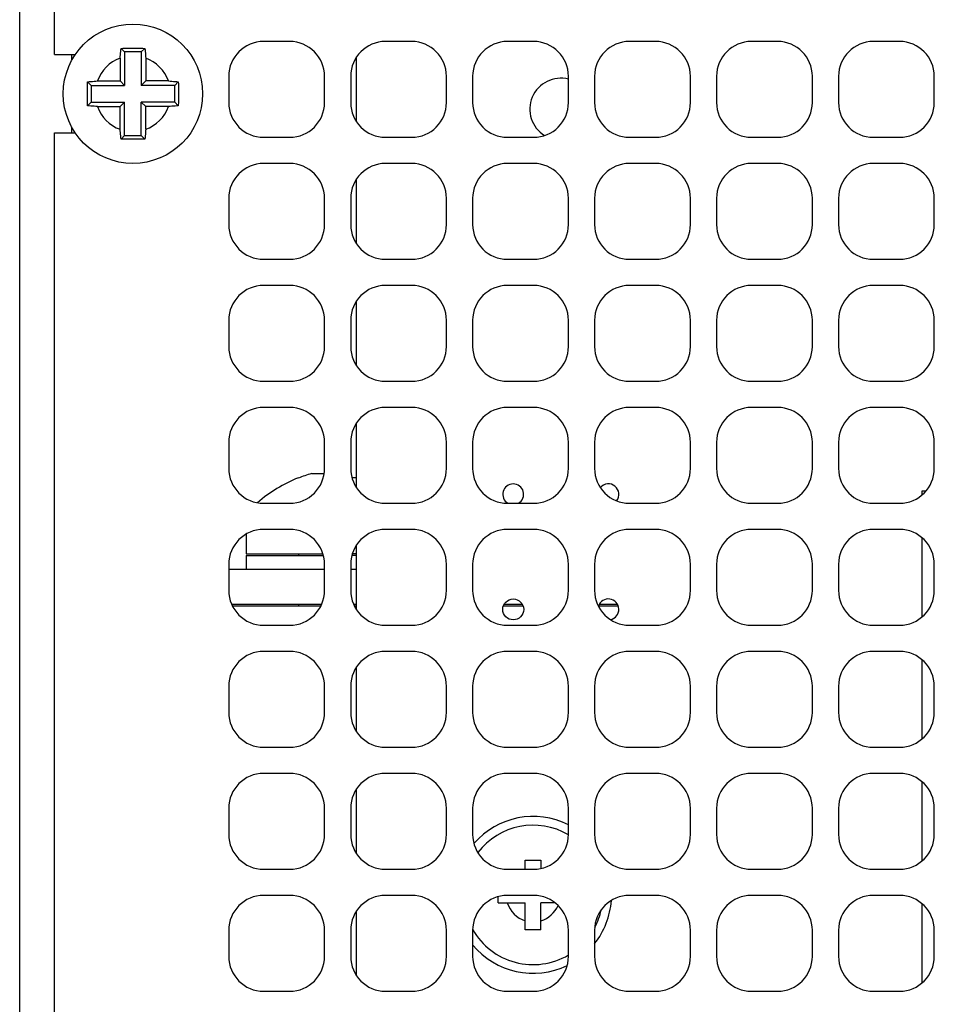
# Model space of a CAD drawing. Header units: millimetres. Extents: x 0 to 420, y 0 to 297.
# Tile 177 of 180: x 308 to 334, y 218 to 246. Entities that reach past the tile are written whole.
import ezdxf

# ---------------------------------------------------------------- set-up
doc = ezdxf.new("R2010")
doc.units = ezdxf.units.MM
doc.header["$LTSCALE"] = 23.1
doc.layers.get('0').update_dxf_attribs({"linetype": 'CONTINUOUS'})
doc.layers.add('ASSI', color=7, linetype='CONTINUOUS')

msp = doc.modelspace()

# ---------------------------------------------------------------- linework, layer by layer
at = {"color": 7, "linetype": 'CONTINUOUS'}
for p, q in [((310.454837, 244.909574), (310.459517, 244.956189)), ((310.459517, 244.956189), (310.46437, 245.002497)), ((310.46437, 245.002497), (310.566532, 244.900335)), ((311.148694, 245.002497), (311.046532, 244.900335)), ((311.148694, 245.002497), (311.153547, 244.956189)), ((311.153547, 244.956189), (311.158227, 244.909574)), ((310.437916, 244.720799), (310.441869, 244.768249)), ((310.437916, 244.720799), (310.437916, 244.06895)), ((310.441869, 244.768249), (310.446008, 244.815546)), ((310.446008, 244.815546), (310.450332, 244.862672)), ((310.450332, 244.862672), (310.454837, 244.909574)), ((310.566532, 244.900335), (310.566532, 243.940335)), ((311.046532, 244.900335), (310.566532, 244.900335)), ((311.046532, 244.900335), (311.046532, 243.940335)), ((311.158227, 244.909574), (311.162732, 244.862673)), ((311.162732, 244.862673), (311.167056, 244.815546)), ((311.167056, 244.815546), (311.171195, 244.768249)), ((311.171195, 244.768249), (311.175148, 244.720799)), ((311.175148, 244.720799), (311.175148, 244.06895)), ((317.212782, 244.734457), (317.212782, 242.916212)), ((309.500044, 243.757129), (309.500414, 243.814138)), ((309.500414, 243.814138), (309.501031, 243.87132)), ((309.501031, 243.87132), (309.501898, 243.928536)), ((309.501898, 243.928536), (309.503011, 243.985612)), ((309.503011, 243.985612), (309.50437, 244.042497)), ((309.50437, 244.042497), (309.550678, 244.047349)), ((309.50437, 244.042497), (309.606532, 243.940335)), ((309.550678, 244.047349), (309.597292, 244.052029)), ((309.597292, 244.052029), (309.644194, 244.056534)), ((309.606532, 243.940335), (309.606532, 243.460335)), ((309.606532, 243.940335), (310.566532, 243.940335)), ((309.644194, 244.056534), (309.691321, 244.060859)), ((309.691321, 244.060859), (309.738618, 244.064998)), ((309.738618, 244.064998), (309.786068, 244.06895)), ((309.786068, 244.06895), (310.437916, 244.06895)), ((310.437916, 244.06895), (310.566532, 243.940335)), ((311.175148, 244.06895), (311.046532, 243.940335)), ((312.006532, 243.940335), (311.046532, 243.940335)), ((311.826996, 244.06895), (311.175148, 244.06895)), ((311.826996, 244.06895), (311.874446, 244.064998)), ((311.874446, 244.064998), (311.921743, 244.060859)), ((311.921743, 244.060859), (311.96887, 244.056534)), ((311.96887, 244.056534), (312.015772, 244.052029)), ((312.108694, 244.042497), (312.006532, 243.940335)), ((312.006532, 243.460335), (312.006532, 243.940335)), ((312.015772, 244.052029), (312.062386, 244.047349)), ((312.062386, 244.047349), (312.108694, 244.042497)), ((312.11064, 243.957102), (312.111631, 243.899913)), ((312.111631, 243.899913), (312.112373, 243.842707)), ((312.112373, 243.842707), (312.112866, 243.785582)), ((309.499923, 243.700335), (309.500044, 243.757129)), ((309.500044, 243.643556), (309.499923, 243.700335)), ((309.500414, 243.586551), (309.500044, 243.643556)), ((309.501031, 243.529365), (309.500414, 243.586551)), ((309.501898, 243.472139), (309.501031, 243.529365)), ((312.112373, 243.557944), (312.11163, 243.500745)), ((312.112866, 243.615068), (312.112373, 243.557944)), ((312.112866, 243.785582), (312.113111, 243.728698)), ((312.113111, 243.671962), (312.112866, 243.615068)), ((312.113111, 243.728698), (312.113111, 243.671962)), ((309.503011, 243.415057), (309.501898, 243.472139)), ((309.50437, 243.358173), (309.503011, 243.415057)), ((309.50437, 243.358173), (309.606532, 243.460335)), ((309.550678, 243.35332), (309.50437, 243.358173)), ((309.597292, 243.34864), (309.550678, 243.35332)), ((309.644194, 243.344135), (309.597292, 243.34864)), ((309.606532, 243.460335), (310.566532, 243.460335)), ((309.691321, 243.339811), (309.644194, 243.344135)), ((309.738618, 243.335672), (309.691321, 243.339811)), ((309.786068, 243.331719), (309.738618, 243.335672)), ((309.786068, 243.331719), (310.437916, 243.331719)), ((310.437916, 243.331719), (310.566532, 243.460335)), ((310.437916, 242.67987), (310.437916, 243.331719)), ((310.566532, 242.500335), (310.566532, 243.460335)), ((311.046532, 242.500335), (311.046532, 243.460335)), ((311.175148, 243.331719), (311.046532, 243.460335)), ((312.006532, 243.460335), (311.046532, 243.460335)), ((311.175148, 242.67987), (311.175148, 243.331719)), ((311.826996, 243.331719), (311.175148, 243.331719)), ((311.874446, 243.335672), (311.826996, 243.331719)), ((311.921743, 243.339811), (311.874446, 243.335672)), ((311.96887, 243.344135), (311.921743, 243.339811)), ((312.015772, 243.34864), (311.96887, 243.344135)), ((312.108694, 243.358173), (312.006532, 243.460335)), ((312.062386, 243.35332), (312.015772, 243.34864)), ((312.108694, 243.358173), (312.062386, 243.35332)), ((312.11163, 243.500745), (312.11064, 243.443564)), ((310.441869, 242.63242), (310.437916, 242.67987)), ((311.175148, 242.67987), (311.171195, 242.63242)), ((310.446008, 242.585123), (310.441869, 242.63242)), ((310.450332, 242.537997), (310.446008, 242.585123)), ((310.454837, 242.491095), (310.450332, 242.537997)), ((310.459517, 242.44448), (310.454837, 242.491095)), ((310.46437, 242.398173), (310.459517, 242.44448)), ((310.46437, 242.398173), (310.566532, 242.500335)), ((310.566532, 242.500335), (311.046532, 242.500335)), ((311.148694, 242.398173), (311.046532, 242.500335)), ((311.153547, 242.44448), (311.148694, 242.398173)), ((311.158227, 242.491095), (311.153547, 242.44448)), ((311.162732, 242.537997), (311.158227, 242.491095)), ((311.167056, 242.585124), (311.162732, 242.537997)), ((311.171195, 242.63242), (311.167056, 242.585124)), ((317.212782, 241.234457), (317.212782, 239.416212)), ((317.212782, 237.734457), (317.212782, 235.916212)), ((317.212782, 234.234457), (317.212782, 232.416212)), ((315.928758, 232.800335), (316.293651, 232.800335)), ((315.556532, 232.67329), (315.556532, 232.679969)), ((333.567043, 232.302835), (333.444032, 232.302835)), ((314.056532, 231.066137), (314.056532, 230.500335)), ((317.212782, 230.734457), (317.212782, 228.916212)), ((314.056532, 230.450335), (314.056532, 230.050335)), ((314.056532, 230.450335), (316.273378, 230.450335)), ((314.056556, 230.500335), (316.260001, 230.500335)), ((315.556532, 230.500335), (315.556532, 230.450335)), ((317.212782, 230.450335), (317.089686, 230.450335)), ((317.212782, 230.500335), (317.103063, 230.500335)), ((316.197811, 229.000335), (313.665253, 229.000335)), ((315.556532, 229.050335), (315.556532, 229.000335)), ((317.212782, 229.000335), (317.165253, 229.000335)), ((322.004864, 229.000335), (321.4377, 229.000335)), ((324.735364, 229.000335), (324.165253, 229.000335)), ((317.212782, 227.234457), (317.212782, 225.416212)), ((317.212782, 223.734457), (317.212782, 221.916212)), ((322.067782, 221.455704), (322.067782, 221.714085)), ((322.067782, 221.714085), (322.517782, 221.714085)), ((322.517782, 221.714085), (322.517782, 221.473122)), ((321.292782, 220.489085), (321.292782, 220.663502)), ((321.292782, 220.489085), (322.067782, 220.489085)), ((322.067782, 219.714085), (322.067782, 220.489085)), ((322.517782, 219.714085), (322.517782, 220.489085)), ((322.919267, 220.489085), (322.517782, 220.489085)), ((317.212782, 220.234457), (317.212782, 218.416212)), ((322.517782, 219.714085), (322.067782, 219.714085))]:
    msp.add_line(p, q, dxfattribs=at)
for points in [[(310.46437, 245.002497), (310.521125, 245.003853), (310.577989, 245.004964), (310.634962, 245.005828), (310.692079, 245.006447), (310.749306, 245.006819), (310.806532, 245.006944), (310.863758, 245.006819), (310.920984, 245.006447), (310.978102, 245.005828), (311.035075, 245.004964), (311.091939, 245.003853), (311.148694, 245.002497)], [(312.108694, 244.042497), (312.110052, 243.985612), (312.11064, 243.957102)], [(312.11064, 243.443564), (312.109404, 243.386593), (312.108694, 243.358173)], [(311.148694, 242.398173), (311.091939, 242.396816), (311.035075, 242.395706), (310.978102, 242.394841), (310.920984, 242.394222), (310.863758, 242.39385), (310.806532, 242.393725), (310.749306, 242.39385), (310.692079, 242.394222), (310.634962, 242.394841), (310.577989, 242.395706), (310.521125, 242.396816), (310.46437, 242.398173)]]:
    msp.add_lwpolyline(points, dxfattribs=at)
for centre, radius, start, end in [((310.806532, 243.700335), 1.085, 109.8609058, 160.1390942), ((310.806532, 243.700335), 1.085, 19.8609058, 70.1390942), ((310.806532, 243.700335), 1.085, 199.8609058, 250.1390942), ((310.806532, 243.700335), 1.085, 289.8609058, 340.1390942), ((317.056532, 228.887291), 4.072319, 106.0774577, 111.6133062), ((317.056532, 228.887291), 4.07853, 111.5787409, 130.9534003), ((317.056532, 228.887291), 3.792678, 87.6386952, 89.4159476), ((322.292782, 220.714085), 2.25, 63.2164156, 139.0772733), ((322.292782, 220.714085), 2, 59.5617968, 142.5879027), ((322.292782, 220.714085), 0.775, 196.8772694, 253.1227306), ((322.292782, 220.714085), 0.775, 286.8772694, 337.082248), ((322.292782, 220.714085), 2.25, 321.6407748, 355.8937801), ((322.292782, 220.714085), 2, 332.169266, 347.6301152), ((322.292782, 220.714085), 2, 209.7983316, 300.4610646), ((322.292782, 220.714085), 2.25, 219.4826728, 295.7549145)]:
    msp.add_arc(centre, radius, start, end, dxfattribs=at)
at = {"layer": 'ASSI', "color": 3, "linetype": 'CONTINUOUS'}
for p, q in [((307.556532, 134.009736), (307.556532, 271.390934)), ((316.222505, 229.050335), (313.640559, 229.050335)), ((317.212782, 229.050335), (317.140559, 229.050335)), ((321.983535, 229.050335), (321.459029, 229.050335)), ((324.714035, 229.050335), (324.189529, 229.050335))]:
    msp.add_line(p, q, dxfattribs=at)
at = {"layer": 'ASSI', "color": 7, "linetype": 'CONTINUOUS'}
for p, q in [((308.556532, 244.825335), (308.556532, 271.390934)), ((315.306532, 245.200335), (314.556532, 245.200335)), ((318.806532, 245.200335), (318.056532, 245.200335)), ((322.306532, 245.200335), (321.556532, 245.200335)), ((325.806532, 245.200335), (325.056532, 245.200335)), ((329.306532, 245.200335), (328.556532, 245.200335)), ((332.806532, 245.200335), (332.056532, 245.200335)), ((308.556532, 244.825335), (309.153207, 244.825335)), ((313.556532, 244.200335), (313.556532, 243.450335)), ((316.306532, 243.450335), (316.306532, 244.200335)), ((317.056532, 244.200335), (317.056532, 243.450335)), ((319.806532, 243.450335), (319.806532, 244.200335)), ((320.556532, 244.200335), (320.556532, 243.450335)), ((323.306532, 243.450335), (323.306532, 244.200335)), ((324.056532, 244.200335), (324.056532, 243.450335)), ((326.806532, 243.450335), (326.806532, 244.200335)), ((327.556532, 244.200335), (327.556532, 243.450335)), ((330.306532, 243.450335), (330.306532, 244.200335)), ((331.056532, 244.200335), (331.056532, 243.450335)), ((333.806532, 243.450335), (333.806532, 244.200335)), ((308.556532, 148.825335), (308.556532, 242.575335)), ((308.556532, 242.575335), (309.153207, 242.575335)), ((314.556532, 242.450335), (315.306532, 242.450335)), ((318.056532, 242.450335), (318.806532, 242.450335)), ((321.556532, 242.450335), (322.306532, 242.450335)), ((325.056532, 242.450335), (325.806532, 242.450335)), ((328.556532, 242.450335), (329.306532, 242.450335)), ((332.056532, 242.450335), (332.806532, 242.450335)), ((315.306532, 241.700335), (314.556532, 241.700335)), ((318.806532, 241.700335), (318.056532, 241.700335)), ((322.306532, 241.700335), (321.556532, 241.700335)), ((325.806532, 241.700335), (325.056532, 241.700335)), ((329.306532, 241.700335), (328.556532, 241.700335)), ((332.806532, 241.700335), (332.056532, 241.700335)), ((313.556532, 240.700335), (313.556532, 239.950335)), ((316.306532, 239.950335), (316.306532, 240.700335)), ((317.056532, 240.700335), (317.056532, 239.950335)), ((319.806532, 239.950335), (319.806532, 240.700335)), ((320.556532, 240.700335), (320.556532, 239.950335)), ((323.306532, 239.950335), (323.306532, 240.700335)), ((324.056532, 240.700335), (324.056532, 239.950335)), ((326.806532, 239.950335), (326.806532, 240.700335)), ((327.556532, 240.700335), (327.556532, 239.950335)), ((330.306532, 239.950335), (330.306532, 240.700335)), ((331.056532, 240.700335), (331.056532, 239.950335)), ((333.806532, 239.950335), (333.806532, 240.700335)), ((314.556532, 238.950335), (315.306532, 238.950335)), ((318.056532, 238.950335), (318.806532, 238.950335)), ((321.556532, 238.950335), (322.306532, 238.950335)), ((325.056532, 238.950335), (325.806532, 238.950335)), ((328.556532, 238.950335), (329.306532, 238.950335)), ((332.056532, 238.950335), (332.806532, 238.950335)), ((315.306532, 238.200335), (314.556532, 238.200335)), ((318.806532, 238.200335), (318.056532, 238.200335)), ((322.306532, 238.200335), (321.556532, 238.200335)), ((325.806532, 238.200335), (325.056532, 238.200335)), ((329.306532, 238.200335), (328.556532, 238.200335)), ((332.806532, 238.200335), (332.056532, 238.200335)), ((313.556532, 237.200335), (313.556532, 236.450335)), ((316.306532, 236.450335), (316.306532, 237.200335)), ((317.056532, 237.200335), (317.056532, 236.450335)), ((319.806532, 236.450335), (319.806532, 237.200335)), ((320.556532, 237.200335), (320.556532, 236.450335)), ((323.306532, 236.450335), (323.306532, 237.200335)), ((324.056532, 237.200335), (324.056532, 236.450335)), ((326.806532, 236.450335), (326.806532, 237.200335)), ((327.556532, 237.200335), (327.556532, 236.450335)), ((330.306532, 236.450335), (330.306532, 237.200335)), ((331.056532, 237.200335), (331.056532, 236.450335)), ((333.806532, 236.450335), (333.806532, 237.200335)), ((314.556532, 235.450335), (315.306532, 235.450335)), ((318.056532, 235.450335), (318.806532, 235.450335)), ((321.556532, 235.450335), (322.306532, 235.450335)), ((325.056532, 235.450335), (325.806532, 235.450335)), ((328.556532, 235.450335), (329.306532, 235.450335)), ((332.056532, 235.450335), (332.806532, 235.450335)), ((315.306532, 234.700335), (314.556532, 234.700335)), ((318.806532, 234.700335), (318.056532, 234.700335)), ((322.306532, 234.700335), (321.556532, 234.700335)), ((325.806532, 234.700335), (325.056532, 234.700335)), ((329.306532, 234.700335), (328.556532, 234.700335)), ((332.806532, 234.700335), (332.056532, 234.700335)), ((313.556532, 233.700335), (313.556532, 232.950335)), ((316.306532, 232.950335), (316.306532, 233.700335)), ((317.056532, 233.700335), (317.056532, 232.950335)), ((319.806532, 232.950335), (319.806532, 233.700335)), ((320.556532, 233.700335), (320.556532, 232.950335)), ((323.306532, 232.950335), (323.306532, 233.700335)), ((324.056532, 233.700335), (324.056532, 232.950335)), ((326.806532, 232.950335), (326.806532, 233.700335)), ((327.556532, 233.700335), (327.556532, 232.950335)), ((330.306532, 232.950335), (330.306532, 233.700335)), ((331.056532, 233.700335), (331.056532, 232.950335)), ((333.806532, 232.950335), (333.806532, 233.700335)), ((333.444032, 232.302835), (333.444032, 232.181701)), ((314.556532, 231.950335), (315.306532, 231.950335)), ((318.056532, 231.950335), (318.806532, 231.950335)), ((321.556532, 231.950335), (322.306532, 231.950335)), ((325.056532, 231.950335), (325.806532, 231.950335)), ((328.556532, 231.950335), (329.306532, 231.950335)), ((332.056532, 231.950335), (332.806532, 231.950335)), ((315.306532, 231.200335), (314.556532, 231.200335)), ((318.806532, 231.200335), (318.056532, 231.200335)), ((322.306532, 231.200335), (321.556532, 231.200335)), ((325.806532, 231.200335), (325.056532, 231.200335)), ((329.306532, 231.200335), (328.556532, 231.200335)), ((332.806532, 231.200335), (332.056532, 231.200335)), ((333.444032, 230.968968), (333.444032, 228.681701)), ((313.556532, 230.200335), (313.556532, 229.450335)), ((316.306532, 230.050335), (313.556532, 230.050335)), ((316.306532, 229.450335), (316.306532, 230.200335)), ((317.056532, 230.200335), (317.056532, 229.450335)), ((317.212782, 230.050335), (317.056532, 230.050335)), ((319.806532, 229.450335), (319.806532, 230.200335)), ((320.556532, 230.200335), (320.556532, 229.450335)), ((323.306532, 229.450335), (323.306532, 230.200335)), ((324.056532, 230.200335), (324.056532, 229.450335)), ((326.806532, 229.450335), (326.806532, 230.200335)), ((327.556532, 230.200335), (327.556532, 229.450335)), ((330.306532, 229.450335), (330.306532, 230.200335)), ((331.056532, 230.200335), (331.056532, 229.450335)), ((333.806532, 229.450335), (333.806532, 230.200335)), ((314.556532, 228.450335), (315.306532, 228.450335)), ((318.056532, 228.450335), (318.806532, 228.450335)), ((321.556532, 228.450335), (322.306532, 228.450335)), ((325.056532, 228.450335), (325.806532, 228.450335)), ((328.556532, 228.450335), (329.306532, 228.450335)), ((332.056532, 228.450335), (332.806532, 228.450335)), ((315.306532, 227.700335), (314.556532, 227.700335)), ((318.806532, 227.700335), (318.056532, 227.700335)), ((322.306532, 227.700335), (321.556532, 227.700335)), ((325.806532, 227.700335), (325.056532, 227.700335)), ((329.306532, 227.700335), (328.556532, 227.700335)), ((332.806532, 227.700335), (332.056532, 227.700335)), ((333.444032, 227.468968), (333.444032, 225.181701)), ((313.556532, 226.700335), (313.556532, 225.950335)), ((316.306532, 225.950335), (316.306532, 226.700335)), ((317.056532, 226.700335), (317.056532, 225.950335)), ((319.806532, 225.950335), (319.806532, 226.700335)), ((320.556532, 226.700335), (320.556532, 225.950335)), ((323.306532, 225.950335), (323.306532, 226.700335)), ((324.056532, 226.700335), (324.056532, 225.950335)), ((326.806532, 225.950335), (326.806532, 226.700335)), ((327.556532, 226.700335), (327.556532, 225.950335)), ((330.306532, 225.950335), (330.306532, 226.700335)), ((331.056532, 226.700335), (331.056532, 225.950335)), ((333.806532, 225.950335), (333.806532, 226.700335)), ((314.556532, 224.950335), (315.306532, 224.950335)), ((318.056532, 224.950335), (318.806532, 224.950335)), ((321.556532, 224.950335), (322.306532, 224.950335)), ((325.056532, 224.950335), (325.806532, 224.950335)), ((328.556532, 224.950335), (329.306532, 224.950335)), ((332.056532, 224.950335), (332.806532, 224.950335)), ((315.306532, 224.200335), (314.556532, 224.200335)), ((318.806532, 224.200335), (318.056532, 224.200335)), ((322.306532, 224.200335), (321.556532, 224.200335)), ((325.806532, 224.200335), (325.056532, 224.200335)), ((329.306532, 224.200335), (328.556532, 224.200335)), ((332.806532, 224.200335), (332.056532, 224.200335)), ((333.444032, 223.968968), (333.444032, 221.681701)), ((313.556532, 223.200335), (313.556532, 222.450335)), ((316.306532, 222.450335), (316.306532, 223.200335)), ((317.056532, 223.200335), (317.056532, 222.450335)), ((319.806532, 222.450335), (319.806532, 223.200335)), ((320.556532, 223.200335), (320.556532, 222.450335)), ((323.306532, 222.450335), (323.306532, 223.200335)), ((324.056532, 223.200335), (324.056532, 222.450335)), ((326.806532, 222.450335), (326.806532, 223.200335)), ((327.556532, 223.200335), (327.556532, 222.450335)), ((330.306532, 222.450335), (330.306532, 223.200335)), ((331.056532, 223.200335), (331.056532, 222.450335)), ((333.806532, 222.450335), (333.806532, 223.200335)), ((314.556532, 221.450335), (315.306532, 221.450335)), ((318.056532, 221.450335), (318.806532, 221.450335)), ((321.556532, 221.450335), (322.306532, 221.450335)), ((325.056532, 221.450335), (325.806532, 221.450335)), ((328.556532, 221.450335), (329.306532, 221.450335)), ((332.056532, 221.450335), (332.806532, 221.450335)), ((315.306532, 220.700335), (314.556532, 220.700335)), ((318.806532, 220.700335), (318.056532, 220.700335)), ((322.306532, 220.700335), (321.556532, 220.700335)), ((325.806532, 220.700335), (325.056532, 220.700335)), ((329.306532, 220.700335), (328.556532, 220.700335)), ((332.806532, 220.700335), (332.056532, 220.700335)), ((333.444032, 220.468968), (333.444032, 218.181701)), ((313.556532, 219.700335), (313.556532, 218.950335)), ((316.306532, 218.950335), (316.306532, 219.700335)), ((317.056532, 219.700335), (317.056532, 218.950335)), ((319.806532, 218.950335), (319.806532, 219.700335)), ((320.556532, 219.700335), (320.556532, 218.950335)), ((323.306532, 218.950335), (323.306532, 219.700335)), ((324.056532, 219.700335), (324.056532, 218.950335)), ((326.806532, 218.950335), (326.806532, 219.700335)), ((327.556532, 219.700335), (327.556532, 218.950335)), ((330.306532, 218.950335), (330.306532, 219.700335)), ((331.056532, 219.700335), (331.056532, 218.950335)), ((333.806532, 218.950335), (333.806532, 219.700335)), ((314.556532, 217.950335), (315.306532, 217.950335)), ((318.056532, 217.950335), (318.806532, 217.950335)), ((321.556532, 217.950335), (322.306532, 217.950335)), ((325.056532, 217.950335), (325.806532, 217.950335)), ((328.556532, 217.950335), (329.306532, 217.950335)), ((332.056532, 217.950335), (332.806532, 217.950335))]:
    msp.add_line(p, q, dxfattribs=at)
at = {"layer": 'ASSI', "color": 9, "linetype": 'CONTINUOUS'}
for p, q in [((309.056532, 244.668209), (309.056532, 244.825335)), ((309.056532, 242.575335), (309.056532, 242.73246))]:
    msp.add_line(p, q, dxfattribs=at)
at = {"layer": 'ASSI', "color": 7, "linetype": 'CONTINUOUS'}
for centre, radius in [((310.806532, 243.700335), 2), ((321.721282, 228.905585), 0.300038)]:
    msp.add_circle(centre, radius, dxfattribs=at)
for centre, radius, start, end in [((314.556532, 244.200335), 1, 90, 180), ((315.306532, 244.200335), 1, 0, 90), ((318.056532, 244.200335), 1, 90, 180), ((318.806532, 244.200335), 1, 0, 90), ((321.556532, 244.200335), 1, 90, 180), ((322.306532, 244.200335), 1, 0, 90), ((325.056532, 244.200335), 1, 90, 180), ((325.806532, 244.200335), 1, 0, 90), ((328.556532, 244.200335), 1, 90, 180), ((329.306532, 244.200335), 1, 0, 90), ((332.056532, 244.200335), 1, 90, 180), ((332.806532, 244.200335), 1, 0, 90), ((323.086532, 243.256585), 0.889, 75.6483304, 238.3441361), ((314.556532, 243.450335), 1, 180, 270), ((315.306532, 243.450335), 1, 270, 360), ((318.056532, 243.450335), 1, 180, 270), ((318.806532, 243.450335), 1, 270, 360), ((321.556532, 243.450335), 1, 180, 270), ((322.306532, 243.450335), 1, 270, 360), ((325.056532, 243.450335), 1, 180, 270), ((325.806532, 243.450335), 1, 270, 360), ((328.556532, 243.450335), 1, 180, 270), ((329.306532, 243.450335), 1, 270, 360), ((332.056532, 243.450335), 1, 180, 270), ((332.806532, 243.450335), 1, 270, 360), ((314.556532, 240.700335), 1, 90, 180), ((315.306532, 240.700335), 1, 0, 90), ((318.056532, 240.700335), 1, 90, 180), ((318.806532, 240.700335), 1, 0, 90), ((321.556532, 240.700335), 1, 90, 180), ((322.306532, 240.700335), 1, 0, 90), ((325.056532, 240.700335), 1, 90, 180), ((325.806532, 240.700335), 1, 0, 90), ((328.556532, 240.700335), 1, 90, 180), ((329.306532, 240.700335), 1, 0, 90), ((332.056532, 240.700335), 1, 90, 180), ((332.806532, 240.700335), 1, 0, 90), ((314.556532, 239.950335), 1, 180, 270), ((315.306532, 239.950335), 1, 270, 360), ((318.056532, 239.950335), 1, 180, 270), ((318.806532, 239.950335), 1, 270, 360), ((321.556532, 239.950335), 1, 180, 270), ((322.306532, 239.950335), 1, 270, 360), ((325.056532, 239.950335), 1, 180, 270), ((325.806532, 239.950335), 1, 270, 360), ((328.556532, 239.950335), 1, 180, 270), ((329.306532, 239.950335), 1, 270, 360), ((332.056532, 239.950335), 1, 180, 270), ((332.806532, 239.950335), 1, 270, 360), ((314.556532, 237.200335), 1, 90, 180), ((315.306532, 237.200335), 1, 0, 90), ((318.056532, 237.200335), 1, 90, 180), ((318.806532, 237.200335), 1, 0, 90), ((321.556532, 237.200335), 1, 90, 180), ((322.306532, 237.200335), 1, 0, 90), ((325.056532, 237.200335), 1, 90, 180), ((325.806532, 237.200335), 1, 0, 90), ((328.556532, 237.200335), 1, 90, 180), ((329.306532, 237.200335), 1, 0, 90), ((332.056532, 237.200335), 1, 90, 180), ((332.806532, 237.200335), 1, 0, 90), ((314.556532, 236.450335), 1, 180, 270), ((315.306532, 236.450335), 1, 270, 360), ((318.056532, 236.450335), 1, 180, 270), ((318.806532, 236.450335), 1, 270, 360), ((321.556532, 236.450335), 1, 180, 270), ((322.306532, 236.450335), 1, 270, 360), ((325.056532, 236.450335), 1, 180, 270), ((325.806532, 236.450335), 1, 270, 360), ((328.556532, 236.450335), 1, 180, 270), ((329.306532, 236.450335), 1, 270, 360), ((332.056532, 236.450335), 1, 180, 270), ((332.806532, 236.450335), 1, 270, 360), ((314.556532, 233.700335), 1, 90, 180), ((315.306532, 233.700335), 1, 0, 90), ((318.056532, 233.700335), 1, 90, 180), ((318.806532, 233.700335), 1, 0, 90), ((321.556532, 233.700335), 1, 90, 180), ((322.306532, 233.700335), 1, 0, 90), ((325.056532, 233.700335), 1, 90, 180), ((325.806532, 233.700335), 1, 0, 90), ((328.556532, 233.700335), 1, 90, 180), ((329.306532, 233.700335), 1, 0, 90), ((332.056532, 233.700335), 1, 90, 180), ((332.806532, 233.700335), 1, 0, 90), ((314.556532, 232.950335), 1, 180, 270), ((315.306532, 232.950335), 1, 270, 360), ((318.056532, 232.950335), 1, 180, 270), ((318.806532, 232.950335), 1, 270, 360), ((321.556532, 232.950335), 1, 180, 270), ((322.306532, 232.950335), 1, 270, 360), ((325.056532, 232.950335), 1, 180, 270), ((325.806532, 232.950335), 1, 270, 360), ((328.556532, 232.950335), 1, 180, 270), ((329.306532, 232.950335), 1, 270, 360), ((332.056532, 232.950335), 1, 180, 270), ((332.806532, 232.950335), 1, 270, 360), ((321.721282, 232.207585), 0.300038, 300.8286685, 239.1713315), ((324.451782, 232.207585), 0.300038, 321.8507602, 139.8547505), ((314.556532, 230.200335), 1, 90, 180), ((315.306532, 230.200335), 1, 0, 90), ((318.056532, 230.200335), 1, 90, 180), ((318.806532, 230.200335), 1, 0, 90), ((321.556532, 230.200335), 1, 90, 180), ((322.306532, 230.200335), 1, 0, 90), ((325.056532, 230.200335), 1, 90, 180), ((325.806532, 230.200335), 1, 0, 90), ((328.556532, 230.200335), 1, 90, 180), ((329.306532, 230.200335), 1, 0, 90), ((332.056532, 230.200335), 1, 90, 180), ((332.806532, 230.200335), 1, 0, 90), ((314.556532, 229.450335), 1, 180, 270), ((315.306532, 229.450335), 1, 270, 360), ((318.056532, 229.450335), 1, 180, 270), ((318.806532, 229.450335), 1, 270, 360), ((321.556532, 229.450335), 1, 180, 270), ((322.306532, 229.450335), 1, 270, 360), ((325.056532, 229.450335), 1, 180, 270), ((325.806532, 229.450335), 1, 270, 360), ((328.556532, 229.450335), 1, 180, 270), ((329.306532, 229.450335), 1, 270, 360), ((332.056532, 229.450335), 1, 180, 270), ((332.806532, 229.450335), 1, 270, 360), ((324.451782, 228.905585), 0.300038, 281.7738233, 162.2756164), ((314.556532, 226.700335), 1, 90, 180), ((315.306532, 226.700335), 1, 0, 90), ((318.056532, 226.700335), 1, 90, 180), ((318.806532, 226.700335), 1, 0, 90), ((321.556532, 226.700335), 1, 90, 180), ((322.306532, 226.700335), 1, 0, 90), ((325.056532, 226.700335), 1, 90, 180), ((325.806532, 226.700335), 1, 0, 90), ((328.556532, 226.700335), 1, 90, 180), ((329.306532, 226.700335), 1, 0, 90), ((332.056532, 226.700335), 1, 90, 180), ((332.806532, 226.700335), 1, 0, 90), ((314.556532, 225.950335), 1, 180, 270), ((315.306532, 225.950335), 1, 270, 360), ((318.056532, 225.950335), 1, 180, 270), ((318.806532, 225.950335), 1, 270, 360), ((321.556532, 225.950335), 1, 180, 270), ((322.306532, 225.950335), 1, 270, 360), ((325.056532, 225.950335), 1, 180, 270), ((325.806532, 225.950335), 1, 270, 360), ((328.556532, 225.950335), 1, 180, 270), ((329.306532, 225.950335), 1, 270, 360), ((332.056532, 225.950335), 1, 180, 270), ((332.806532, 225.950335), 1, 270, 360), ((314.556532, 223.200335), 1, 90, 180), ((315.306532, 223.200335), 1, 0, 90), ((318.056532, 223.200335), 1, 90, 180), ((318.806532, 223.200335), 1, 0, 90), ((321.556532, 223.200335), 1, 90, 180), ((322.306532, 223.200335), 1, 0, 90), ((325.056532, 223.200335), 1, 90, 180), ((325.806532, 223.200335), 1, 0, 90), ((328.556532, 223.200335), 1, 90, 180), ((329.306532, 223.200335), 1, 0, 90), ((332.056532, 223.200335), 1, 90, 180), ((332.806532, 223.200335), 1, 0, 90), ((314.556532, 222.450335), 1, 180, 270), ((315.306532, 222.450335), 1, 270, 360), ((318.056532, 222.450335), 1, 180, 270), ((318.806532, 222.450335), 1, 270, 360), ((321.556532, 222.450335), 1, 180, 270), ((322.306532, 222.450335), 1, 270, 360), ((325.056532, 222.450335), 1, 180, 270), ((325.806532, 222.450335), 1, 270, 360), ((328.556532, 222.450335), 1, 180, 270), ((329.306532, 222.450335), 1, 270, 360), ((332.056532, 222.450335), 1, 180, 270), ((332.806532, 222.450335), 1, 270, 360), ((314.556532, 219.700335), 1, 90, 180), ((315.306532, 219.700335), 1, 0, 90), ((318.056532, 219.700335), 1, 90, 180), ((318.806532, 219.700335), 1, 0, 90), ((321.556532, 219.700335), 1, 90, 180), ((322.306532, 219.700335), 1, 0, 90), ((325.056532, 219.700335), 1, 90, 180), ((325.806532, 219.700335), 1, 0, 90), ((328.556532, 219.700335), 1, 90, 180), ((329.306532, 219.700335), 1, 0, 90), ((332.056532, 219.700335), 1, 90, 180), ((332.806532, 219.700335), 1, 0, 90), ((314.556532, 218.950335), 1, 180, 270), ((315.306532, 218.950335), 1, 270, 360), ((318.056532, 218.950335), 1, 180, 270), ((318.806532, 218.950335), 1, 270, 360), ((321.556532, 218.950335), 1, 180, 270), ((322.306532, 218.950335), 1, 270, 360), ((325.056532, 218.950335), 1, 180, 270), ((325.806532, 218.950335), 1, 270, 360), ((328.556532, 218.950335), 1, 180, 270), ((329.306532, 218.950335), 1, 270, 360), ((332.056532, 218.950335), 1, 180, 270), ((332.806532, 218.950335), 1, 270, 360)]:
    msp.add_arc(centre, radius, start, end, dxfattribs=at)

doc.saveas('drawing.dxf')
